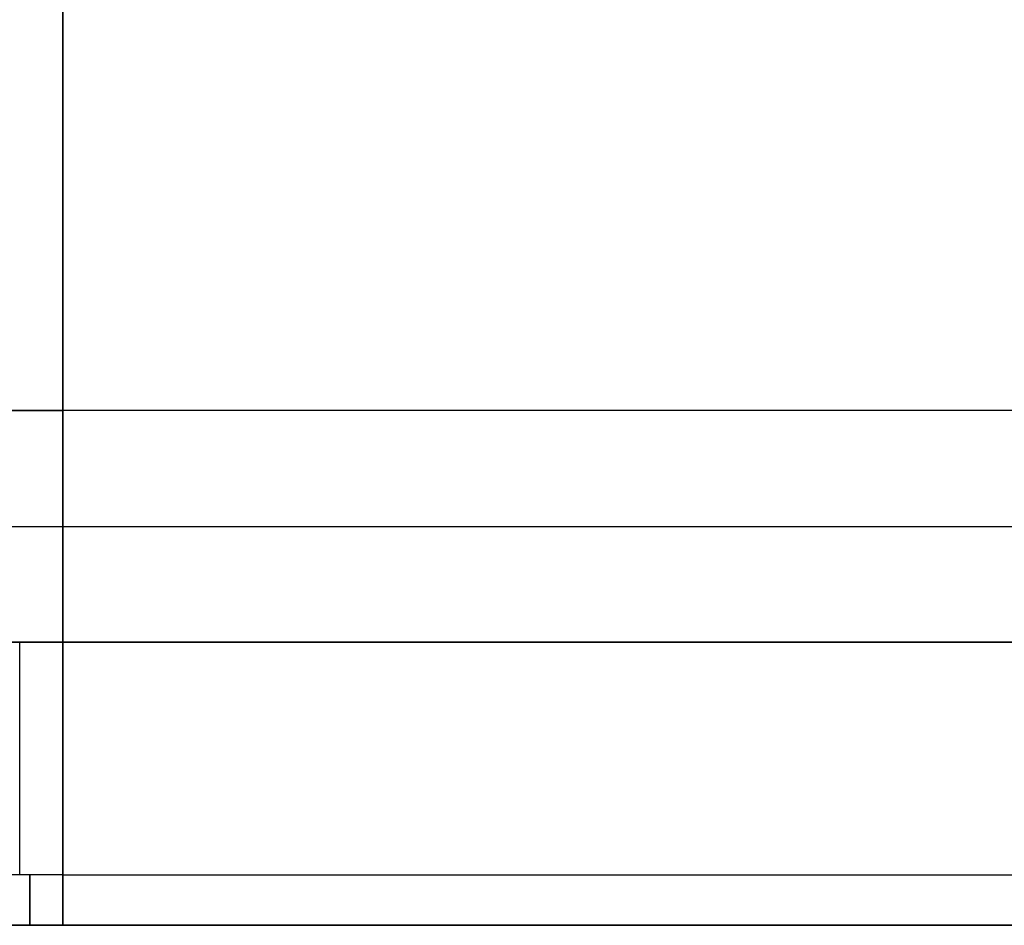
# Model space of a CAD drawing. Extents: x -32 to 144, y -30 to 75.
# Tile 8 of 47: x 5 to 16, y -30 to -20. Entities that reach past the tile are written whole.
import ezdxf

# ---------------------------------------------------------------- set-up
doc = ezdxf.new("R2010")
doc.units = 0
doc.layers.add('DEFAULT', color=7, linetype='CONTINUOUS')

msp = doc.modelspace()

# ---------------------------------------------------------------- linework, layer by layer
at = {"layer": 'DEFAULT'}
for p, q in [((4.68, -24.5, -20), (5.6, -24.5, -20)), ((5.6, -24.5, 20), (4.68, -24.5, 20)), ((5.6, -26.975, -20), (5.6, -24.5, -20)), ((5.6, -24.5, 20), (5.6, -26.975, 20)), ((104.6, -24.5, 20), (5.6, -24.5, 20)), ((5.6, -26.975, 20), (5.6, -24.5, 20)), ((104.6, -24.5, -20), (5.6, -24.5, -20)), ((5.6, -24.5, -20), (5.6, -26.975, -20)), ((4.595, -25.738, -20), (5.6, -25.738, -20)), ((4.595, -25.738, 20), (5.6, -25.738, 20)), ((5.6, -25.738, 20), (104.6, -25.738, 20)), ((5.6, -25.738, -20), (104.6, -25.738, -20)), ((4.68, -26.975, -20), (5.6, -26.975, -20)), ((5.6, -26.975, 20), (4.68, -26.975, 20)), ((104.6, -26.975, 20), (5.6, -26.975, 20)), ((5.6, -26.975, -20), (104.6, -26.975, -20)), ((5.6, -30), (5.6, -27.4)), ((5.6, -29.462, -17.762), (4.9, -29.462, -17.762)), ((5.6, -29.462, 17.762), (4.9, -29.462, 17.762)), ((5.6, -29.462, 17.762), (104.6, -29.462, 17.762)), ((5.6, -29.462, -17.762), (104.6, -29.462, -17.762)), ((-1.976, -30), (5.6, -30)), ((5.6, -30, 7.5), (4.9, -30, 7.5)), ((4.9, -30, -7.5), (5.6, -30, -7.5)), ((5.6, -30, 7.5), (5.6, -30, -7.5)), ((5.6, -30, 7.5), (104.6, -30, 7.5)), ((104.6, -30, -7.5), (5.6, -30, -7.5)), ((5.6, -30, -7.5), (5.6, -30, 7.5)), ((5.6, -30), (104.6, -30))]:
    msp.add_line(p, q, dxfattribs=at)
at = {"layer": 'DEFAULT', "extrusion": (1, 0, 0)}
for centre, radius, start, end in [((0, 0, 5.6), 27.4, 90, 270), ((-26.833, -16.5, 5.6), 1.9, 270, 90), ((-26.833, -16.5, 5.6), 1.9, 90, 270), ((-26.975, -17.5, 5.14), 2.5, 186.007, 270), ((68.056, -7.5, 5.25), 98.056, 180, 186.00703), ((68.056, 7.5, 5.25), 98.056, 173.99297, 180)]:
    msp.add_arc(centre, radius, start, end, dxfattribs=at)
at = {"layer": 'DEFAULT', "extrusion": (1, -3.18865e-31, -1.97373e-16)}
msp.add_arc((-24.5, -24.5, 5.6), 4.5, 0, 90, dxfattribs=at)
at = {"layer": 'DEFAULT', "extrusion": (1, -1.97373e-16, -1.63217e-31)}
msp.add_arc((-24.5, 24.5, 5.6), 4.5, 270, 0, dxfattribs=at)
at = {"layer": 'DEFAULT', "extrusion": (1, -2.94283e-13, 2.52243e-13)}
msp.add_arc((-24.5, 24.5, 5.6), 4.5, 270, 0, dxfattribs=at)
at = {"layer": 'DEFAULT', "extrusion": (1, -2.94283e-13, -2.52243e-13)}
msp.add_arc((-24.5, -24.5, 5.6), 4.5, 0, 90, dxfattribs=at)
at = {"layer": 'DEFAULT', "extrusion": (1, 3.94617e-16, 4.15249e-17)}
msp.add_arc((-26.975, -17.5, 5.6), 2.5, 186.007, 270, dxfattribs=at)
at = {"layer": 'DEFAULT', "extrusion": (1, -1.15011e-30, -3.96796e-16)}
msp.add_arc((-26.975, 17.5, 5.6), 2.5, 90, 173.993, dxfattribs=at)
at = {"layer": 'DEFAULT', "extrusion": (1, -5.14444e-14, 1.40866e-13)}
msp.add_arc((-26.975, 17.5, 5.6), 2.5, 90, 173.993, dxfattribs=at)
at = {"layer": 'DEFAULT', "extrusion": (1, -5.0938e-14, -1.41097e-13)}
msp.add_arc((-26.975, -17.5, 5.6), 2.5, 186.007, 270, dxfattribs=at)
at = {"layer": 'DEFAULT', "extrusion": (1, 3.288e-15, 1.72519e-16)}
msp.add_arc((68.056, -7.5, 5.6), 98.056, 180, 186.00703, dxfattribs=at)
at = {"layer": 'DEFAULT', "extrusion": (1, 3.288e-15, -1.72519e-16)}
msp.add_arc((68.056, 7.5, 5.6), 98.056, 173.99297, 180, dxfattribs=at)
at = {"layer": 'DEFAULT', "extrusion": (1, 4.19983e-12, -2.20276e-13)}
msp.add_arc((68.056, 7.5, 5.6), 98.056, 173.99297, 180, dxfattribs=at)
at = {"layer": 'DEFAULT', "extrusion": (1, 4.19873e-12, 2.20217e-13)}
msp.add_arc((68.056, -7.5, 5.6), 98.056, 180, 186.00703, dxfattribs=at)

doc.saveas('drawing.dxf')
